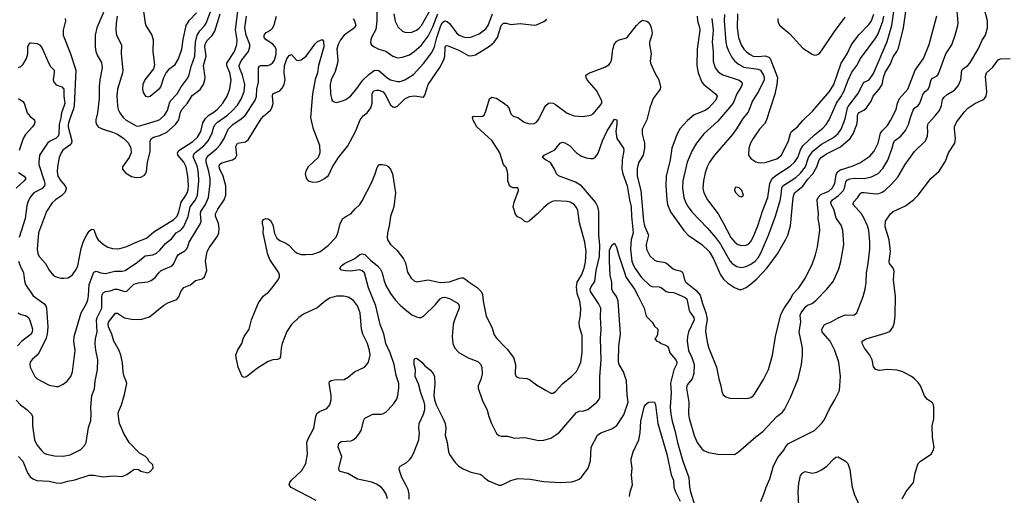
# Model space of a CAD drawing. Header units: inches. Extents: x 1839270 to 1929235, y 762242 to 910350.
# Tile 61 of 256: x 1875881 to 1884241, y 793940 to 797980. Entities that reach past the tile are written whole.
import ezdxf

# ---------------------------------------------------------------- set-up
doc = ezdxf.new("R2010")
doc.units = ezdxf.units.IN
doc.header["$MEASUREMENT"] = 0
doc.layers.add('B8779', color=7, linetype='Continuous')
doc.layers.add('B8789', color=7, linetype='Continuous')

msp = doc.modelspace()

# ---------------------------------------------------------------- linework, layer by layer
at = {"layer": 'B8779', "color": 5}
for points, elevation in [([(1876708.1, 798010), (1876700.5, 797950), (1876698.5, 797890), (1876703.6, 797850), (1876745.8, 797765.8), (1876742.2, 797690), (1876756.5, 797550), (1876754.6, 797530), (1876711.1, 797388.9), (1876706, 797330), (1876710.1, 797250), (1876717.3, 797217.3), (1876730, 797188.7), (1876758.5, 797150), (1876786, 797126.1), (1876870, 797079.2), (1876890, 797075.4), (1876930, 797085.9), (1877050, 797124), (1877070, 797133.5), (1877110, 797168.4), (1877135.4, 797210), (1877151.9, 797270), (1877162.3, 797290), (1877218.5, 797350), (1877250.7, 797410), (1877303.1, 797476.9), (1877316.4, 797503.6), (1877338.2, 797590), (1877368.9, 797670), (1877373.7, 797790), (1877388.3, 797850), (1877410, 797885.2), (1877450, 797927.2), (1877464.2, 797950), (1877570, 798228.2)], 840), ([(1876926.5, 798090), (1876946.3, 797950), (1876952.9, 797930), (1877004, 797850), (1877015.3, 797810), (1877012.1, 797710), (1877026.7, 797593.3), (1877018.3, 797561.7), (1876944.4, 797470), (1876927.4, 797430), (1876924.6, 797390), (1876930, 797361), (1876950, 797330.6), (1876970, 797325.5), (1876990, 797330.5), (1877070, 797398), (1877077.8, 797410), (1877105.1, 797490), (1877125.8, 797530), (1877155, 797565), (1877200.2, 797599.8), (1877230, 797648.5), (1877257.8, 797730), (1877267.6, 797812.4), (1877295.2, 797930), (1877322.9, 797977.1), (1877382.6, 798037.4)], 860), ([(1878913.3, 798093.3), (1878913.3, 797970), (1878904.5, 797895.5), (1878868.1, 797830), (1878860.9, 797810), (1878860.5, 797780.5), (1878866.9, 797766.9), (1878889.2, 797749.2), (1878930, 797730.3), (1878990, 797712.3), (1879050, 797669), (1879090, 797656.5), (1879130, 797661.6), (1879190, 797682.7), (1879230, 797709.3), (1879290, 797761.4), (1879350, 797840.2), (1879390, 797920.7), (1879430.3, 798030)], 760), ([(1879058.5, 798030), (1879068, 797968), (1879095.4, 797915.4), (1879130, 797881.7), (1879150, 797874), (1879190, 797871.3), (1879210, 797874.4), (1879249.6, 797890), (1879270, 797905), (1879292.2, 797930), (1879392.9, 798107.1)], 780), ([(1875850, 794747.4), (1875888.8, 794708.8), (1875942, 794670), (1875981.3, 794630), (1875988.9, 794610), (1875989.2, 794530), (1876007.9, 794410), (1876027, 794370), (1876070, 794318.4), (1876090, 794299.5), (1876109.1, 794289.1), (1876175.6, 794275.6), (1876250, 794271.5), (1876310, 794284.6), (1876399.5, 794330), (1876435.1, 794365), (1876445.1, 794390), (1876465.3, 794514.7), (1876484.7, 794575.3), (1876487.9, 794630), (1876484.5, 794690), (1876493, 794787), (1876515.8, 794844.2), (1876520.8, 794910), (1876542.6, 795010), (1876544.5, 795090), (1876526.4, 795173.6), (1876520.3, 795230), (1876524, 795270), (1876537.2, 795330), (1876534, 795430), (1876538.1, 795450), (1876578.3, 795530), (1876578.1, 795630), (1876582.5, 795650), (1876590, 795660.3), (1876609.2, 795670.8), (1876650, 795678.1), (1876690, 795691.5), (1876712, 795692), (1876770, 795671.6), (1876790, 795674), (1876850, 795734), (1876890, 795744.9), (1876970, 795754.7), (1876996.2, 795763.8), (1877030.6, 795789.4), (1877061.1, 795830), (1877082.4, 795850), (1877176.3, 795890), (1877190, 795908.2), (1877215.3, 795964.7), (1877230, 795984.4), (1877284.1, 796015.9), (1877297.8, 796030), (1877308.1, 796050), (1877318.9, 796090), (1877416.8, 796250), (1877422.9, 796270), (1877415.2, 796330), (1877420.2, 796350), (1877459, 796410), (1877483.9, 796470), (1877497.9, 796590), (1877497.9, 796630), (1877488, 796690), (1877462.8, 796770), (1877464.4, 796795.6), (1877470.5, 796810), (1877487.6, 796830), (1877554.1, 796885.9), (1877581.8, 796918.2), (1877616.5, 796970), (1877650, 797050.2), (1877690, 797090.1), (1877761.8, 797138.2), (1877793.9, 797166.1), (1877877.9, 797290), (1877892.4, 797327.6), (1877895.4, 797390), (1877909.9, 797450), (1877907.8, 797572.2), (1877916, 797584), (1877929.2, 797590.8), (1877989.1, 797590.9), (1878010, 797599.7), (1878030, 797617.2), (1878043.2, 797636.8), (1878058.9, 797690), (1878058.3, 797730), (1878050.3, 797750.3), (1878030, 797772), (1877973.5, 797810), (1877956.8, 797830), (1877955.4, 797850), (1877974.7, 797870), (1878009.9, 797890.1), (1878030.5, 797909.5), (1878042.9, 797937.1), (1878062.1, 798010)], 740), ([(1875870.2, 795930.2), (1875883.9, 795890), (1875914.5, 795830), (1875922.7, 795762.7), (1875931.3, 795730), (1875994.6, 795634.6), (1876086.9, 795570), (1876103.2, 795550), (1876109.4, 795529.5), (1876120.7, 795370), (1876114.2, 795310), (1876105.3, 795274.7), (1876047, 795153), (1876029.1, 795130.9), (1875985.9, 795094.1), (1875970.4, 795070), (1875967.2, 795050), (1875970.4, 795030), (1876010, 794950.6), (1876030, 794928.5), (1876130, 794874.9), (1876190, 794863), (1876210, 794864.9), (1876250, 794884.4), (1876282.9, 794910), (1876313.6, 794950), (1876329.8, 794990.2), (1876351.8, 795170), (1876341.4, 795250), (1876344.7, 795290), (1876402.7, 795490), (1876447.1, 795570), (1876458.9, 795601.1), (1876465.6, 795634.4), (1876471.4, 795730), (1876510, 795836), (1876530, 795844.7), (1876570, 795829.3), (1876610, 795825), (1876690, 795844.3), (1876750, 795843), (1876777.4, 795850), (1876880.3, 795919.7), (1876944.9, 795975.1), (1877010, 795983.7), (1877041.6, 795998.3), (1877070, 796023.2), (1877119.7, 796080.3), (1877170, 796118.5), (1877210, 796168.7), (1877250, 796193.1), (1877275.2, 796224.8), (1877311.7, 796308.3), (1877327.1, 796390), (1877374.8, 796450), (1877391.3, 796490), (1877403.1, 796610), (1877399.5, 796670), (1877390.3, 796730), (1877357.3, 796810), (1877355.2, 796830), (1877367.5, 796850), (1877445.4, 796910), (1877480.4, 796950), (1877511.5, 797010), (1877528.9, 797070), (1877539.6, 797090), (1877560.6, 797110), (1877644.1, 797170), (1877688.4, 797210), (1877730, 797255.4), (1877764.7, 797310), (1877785.4, 797370), (1877793, 797430), (1877772.7, 797510), (1877747.6, 797570), (1877743.8, 797590), (1877761.3, 797630), (1877822.9, 797710), (1877836.1, 797750), (1877834.1, 797770), (1877804.7, 797850), (1877791.7, 797910), (1877807.4, 798010)], 760), ([(1876265.7, 797990), (1876270.3, 797970), (1876248.8, 797890), (1876248.7, 797850), (1876310, 797699.3), (1876357.8, 797550), (1876343.4, 797250), (1876337.8, 797222.2), (1876302.7, 797130), (1876292.4, 797090), (1876293.2, 797070), (1876324.2, 796950), (1876319.8, 796930), (1876307.1, 796912.9), (1876248.4, 796871.6), (1876232.7, 796850), (1876216, 796810), (1876201.6, 796730), (1876198.6, 796690), (1876204.9, 796650), (1876229.2, 796610), (1876267.6, 796567.6), (1876274.4, 796550), (1876272.6, 796530), (1876260.9, 796510), (1876236.5, 796483.5), (1876184.9, 796450), (1876156.1, 796423.9), (1876109.5, 796350.5), (1876040.5, 796170), (1876029.3, 796030), (1876034.7, 795994.7), (1876046.7, 795970), (1876098.9, 795910), (1876130, 795853), (1876166.8, 795806.8), (1876190, 795794.9), (1876230, 795785.3), (1876256.6, 795783.4), (1876291.3, 795788.7), (1876330, 795813), (1876361.1, 795858.9), (1876373.3, 795890), (1876403.2, 796036.8), (1876421.3, 796098.7), (1876450, 796153.4), (1876470, 796183.1), (1876490, 796201.6), (1876510, 796199.1), (1876533.7, 796133.7), (1876546.7, 796110), (1876593, 796070), (1876629.2, 796049.2), (1876670, 796036.9), (1876710, 796032.8), (1876730, 796035.3), (1876790, 796052.4), (1876868.7, 796091.3), (1876956.9, 796123.1), (1877020.7, 796179.3), (1877190, 796281.6), (1877216.8, 796310), (1877233, 796347), (1877251.1, 796428.9), (1877290, 796482.8), (1877302.8, 796510), (1877310, 796534), (1877313.8, 796573.8), (1877309.4, 796650), (1877294.7, 796730), (1877274.1, 796770), (1877224.9, 796830), (1877220.9, 796850), (1877232.2, 796870), (1877350, 796945.2), (1877390, 796982.7), (1877419.1, 797030), (1877436.7, 797103.3), (1877458.5, 797141.5), (1877486.8, 797170), (1877530, 797195.1), (1877560.3, 797219.7), (1877604.5, 797270), (1877643.2, 797330), (1877665.9, 797394.1), (1877676.9, 797470), (1877665.2, 797530), (1877638.2, 797590), (1877639.1, 797610), (1877705.1, 797710), (1877725.8, 797770), (1877727.9, 797810), (1877713.1, 797893.1), (1877732.9, 798050)], 780), ([(1876595.9, 798050), (1876535.9, 797910), (1876522.7, 797850), (1876522.2, 797750), (1876527.4, 797710), (1876539.3, 797679.3), (1876575.2, 797615.2), (1876581, 797570), (1876562, 797470), (1876555.9, 797410), (1876554.8, 797310), (1876540.8, 797190), (1876526.1, 797130), (1876526, 797110), (1876532.9, 797090), (1876550, 797068.4), (1876588.2, 797050), (1876670, 797025.4), (1876710, 797007.8), (1876764.2, 796970), (1876804.5, 796930), (1876825.4, 796890), (1876826.9, 796850), (1876811, 796809), (1876754.9, 796730), (1876753, 796710), (1876778.6, 796678.6), (1876830, 796648.5), (1876870, 796640.4), (1876910, 796641.6), (1876940.5, 796659.5), (1876950, 796670.8), (1876956.9, 796690), (1876965.1, 796770), (1876990, 796858), (1876989.8, 796950), (1876998.8, 796970), (1877018.2, 796981.8), (1877070, 796996.2), (1877130, 797023.9), (1877204.2, 797090), (1877231.5, 797130), (1877246.8, 797193.2), (1877260.5, 797219.5), (1877306.4, 797270), (1877344.8, 797335.2), (1877412.2, 797387.8), (1877440.8, 797430), (1877453.6, 797470), (1877455.2, 797490), (1877442.4, 797590), (1877463, 797670), (1877453.1, 797750), (1877455.9, 797770), (1877470, 797799.3), (1877514, 797846), (1877536.6, 797883.4), (1877583.6, 798030)], 820), ([(1878711.6, 797990), (1878724.9, 797970), (1878734.9, 797930), (1878723.6, 797910), (1878636.6, 797850), (1878605.6, 797810), (1878583.9, 797770), (1878574.6, 797730), (1878583, 797637), (1878580.3, 797610), (1878559.3, 797540.7), (1878524.9, 797470), (1878515.8, 797430), (1878518.9, 797350), (1878527.2, 797310), (1878534.9, 797294.9), (1878550, 797281.6), (1878570, 797277.1), (1878630, 797292.9), (1878650, 797300.8), (1878690, 797331.5), (1878735.3, 797384.7), (1878794.1, 797465.9), (1878845.7, 797514.3), (1878890, 797547.2), (1878910, 797552.2), (1878930, 797547.1), (1878996.9, 797490), (1879028.9, 797470), (1879090, 797455.6), (1879110, 797456.2), (1879150, 797469.2), (1879225, 797515), (1879310, 797609.2), (1879379.4, 797700.6), (1879402.1, 797750), (1879422.3, 797830), (1879458, 797930), (1879470, 797956.8), (1879490, 797970.9), (1879510, 797963.5), (1879530, 797947), (1879589.3, 797869.3), (1879611.4, 797850), (1879650, 797833.4), (1879670, 797830.1), (1879710, 797833), (1879781.3, 797858.7), (1879838, 797902), (1879858.9, 797930), (1879896.6, 798030)], 740), ([(1875870, 794269.2), (1875907.3, 794230), (1875945.8, 794130), (1875970, 794098.3), (1875997.8, 794077.8), (1876026.2, 794066.2), (1876130, 794061.1), (1876190, 794045.8), (1876230, 794044.4), (1876290, 794061.3), (1876350, 794071.3), (1876470, 794110.2), (1876510.3, 794110.3), (1876590, 794096.3), (1876675.5, 794104.5), (1876750, 794100.7), (1876790, 794116), (1876850, 794158), (1876870, 794162), (1876890, 794158), (1876910, 794146), (1876968, 794132), (1876990, 794142), (1877014, 794170), (1877010, 794198), (1876978, 794230), (1876968, 794250), (1876948, 794270), (1876899, 794299), (1876809.5, 794389.5), (1876765.9, 794465.9), (1876728.2, 794550), (1876718.3, 794630), (1876721.1, 794650), (1876745.1, 794710), (1876770, 794796), (1876789.4, 794890), (1876786, 794910), (1876767.3, 794950), (1876758.4, 794990), (1876754.5, 795065.5), (1876740.5, 795130), (1876726.1, 795170), (1876680.6, 795250), (1876662.8, 795310), (1876635.3, 795370), (1876632.4, 795390), (1876636, 795410), (1876693.9, 795486.1), (1876710, 795487.6), (1876770, 795448.1), (1876830, 795435), (1876910, 795433.8), (1876984.1, 795455.9), (1877104.5, 795555.5), (1877143.2, 795576.8), (1877216.3, 795603.7), (1877233, 795627), (1877248.2, 795671.8), (1877274.9, 795705.1), (1877332.4, 795727.6), (1877374.1, 795765.9), (1877430, 795780.3), (1877450, 795795.5), (1877469.7, 795850), (1877457.6, 795930), (1877474, 796010), (1877490, 796043.1), (1877559.9, 796140.1), (1877572.5, 796170), (1877574.6, 796210), (1877569.8, 796250), (1877544.7, 796310), (1877543.2, 796330), (1877562.5, 796370), (1877616.8, 796450), (1877630.7, 796490), (1877629.8, 796570), (1877609.3, 796650), (1877581, 796710), (1877575.6, 796730), (1877578.4, 796750), (1877595.8, 796764.2), (1877687.6, 796790), (1877713.2, 796806.8), (1877723.2, 796830), (1877717, 796903), (1877729.8, 796930), (1877796.8, 796943.2), (1877821.2, 796958.8), (1877930, 797137.8), (1877950, 797161.5), (1878010, 797210.3), (1878022.2, 797230), (1878032.5, 797267.5), (1878026.8, 797330), (1878029.9, 797350.1), (1878090, 797376.5), (1878110, 797399.6), (1878125.7, 797430), (1878134.1, 797470), (1878127, 797530), (1878129.9, 797590.1), (1878150, 797648.7), (1878170, 797677.1), (1878190, 797684.9), (1878230, 797637.1), (1878250, 797632.2), (1878270, 797638.9), (1878314.5, 797670), (1878390, 797775.6), (1878410, 797794.9), (1878450, 797811), (1878459, 797799), (1878462, 797750), (1878418.8, 797590), (1878409.5, 797530), (1878388.5, 797471.5), (1878365.8, 797350), (1878350.2, 797150), (1878370, 797061.6), (1878425.5, 796914.5), (1878430.4, 796850), (1878414.9, 796810), (1878330, 796729.3), (1878310, 796694), (1878305.5, 796670), (1878313, 796633), (1878330.6, 796610.6), (1878370, 796600.5), (1878410, 796601.6), (1878430, 796608.2), (1878470, 796632.4), (1878502.2, 796657.8), (1878538, 796730), (1878587.8, 796810), (1878666.4, 796910), (1878731.6, 797030), (1878771.6, 797130), (1878797.8, 797162.2), (1878832.5, 797190), (1878862.7, 797230), (1878873.6, 797270), (1878873.6, 797350), (1878885.6, 797374.4), (1878910, 797382), (1878930, 797382.3), (1878966.9, 797366.9), (1878984.6, 797344.6), (1879030, 797255.8), (1879050, 797239.5), (1879058.3, 797238.3), (1879070, 797237), (1879090, 797244.9), (1879150, 797306.9), (1879190, 797327.1), (1879234.1, 797334.1), (1879310, 797322), (1879321.1, 797338.9), (1879347.8, 797430), (1879446.8, 797573.2), (1879481.4, 797638.6), (1879491.6, 797671.6), (1879493.7, 797746.3), (1879503.1, 797756.9), (1879510, 797760.2), (1879610, 797720.5), (1879690, 797675.2), (1879710, 797672.8), (1879750, 797682.7), (1879870, 797754.1), (1879910, 797788.7), (1879937.5, 797830), (1879969.1, 797930.9), (1879990, 797951.8), (1880000, 797951.3)], 720), ([(1875870, 797575.3), (1875890, 797582.8), (1875910, 797602.3), (1875939.9, 797650), (1875951.2, 797690), (1875949.2, 797750), (1875959.1, 797770), (1875970, 797782.6), (1875976.6, 797783.4), (1876030, 797777), (1876050, 797765.3), (1876070, 797742.6), (1876127.2, 797607.2), (1876142.1, 797582.1), (1876172.1, 797552.1), (1876174, 797530), (1876165, 797470), (1876169.5, 797449.5), (1876190, 797426.9), (1876238.7, 797410), (1876255, 797390), (1876255.4, 797330), (1876262.7, 797270), (1876259.3, 797250), (1876234.8, 797190), (1876230, 797145.1), (1876215.3, 797090), (1876213.8, 797006.2), (1876207.3, 796990), (1876190, 796973.3), (1876135.1, 796944.9), (1876115.9, 796930), (1876049.3, 796830), (1876042.7, 796770), (1876044.6, 796750), (1876088.8, 796610), (1876093.1, 796590), (1876091.3, 796570), (1876072.4, 796547.6), (1875999.7, 796510), (1875970, 796472.8), (1875949.5, 796430.5), (1875940.5, 796399.5), (1875926.9, 796290), (1875875.1, 796130)], 760), ([(1875870, 797310.7), (1875906.2, 797286.2), (1875918, 797270), (1875943.1, 797190), (1875970, 797157.6), (1876007.3, 797130), (1876010.4, 797110.4), (1876004.4, 797090), (1875990.3, 797070), (1875930, 797003.9), (1875910.9, 796970), (1875875.5, 796870)], 740), ([(1880000, 796737.3), (1879990, 796749.3), (1879958.7, 796850), (1879891.9, 796951.9), (1879763, 797070), (1879730, 797126.3), (1879726, 797150), (1879730, 797158), (1879739.1, 797160.9), (1879790, 797156.5), (1879810, 797160.3), (1879823.6, 797170), (1879838.3, 797201.7), (1879870, 797307.3), (1879890, 797323), (1879930, 797314.9), (1880000, 797264.1)], 680), ([(1878397.4, 793897.4), (1878186.4, 794006.4), (1878169.7, 794030), (1878174, 794050), (1878189.7, 794070), (1878275.4, 794150), (1878310.9, 794209.1), (1878325.3, 794290), (1878319.3, 794390), (1878326.4, 794413.6), (1878379.2, 794510), (1878395.1, 794610), (1878405, 794635), (1878426.8, 794653.2), (1878490, 794678), (1878515.1, 794710), (1878524.6, 794750), (1878526.6, 794790), (1878509.6, 794890), (1878512, 794908), (1878524.6, 794915.4), (1878550, 794920.3), (1878634.8, 794925.2), (1878670, 794944.9), (1878723.7, 794990), (1878809.3, 795030), (1878829.7, 795050.3), (1878841.6, 795070), (1878856.9, 795130), (1878852, 795170), (1878832.9, 795230), (1878795.6, 795310), (1878782.4, 795350), (1878771.6, 795490), (1878749.8, 795549.8), (1878715.7, 795595.7), (1878670, 795623.5), (1878630, 795632.4), (1878570, 795631.1), (1878510, 795613.5), (1878475.3, 795590), (1878407.8, 795532.2), (1878290, 795477.9), (1878250, 795449.8), (1878188.4, 795390), (1878150, 795331.3), (1878109.2, 795230), (1878099.6, 795190), (1878096.7, 795123.3), (1878090, 795102), (1878070, 795093.2), (1878030, 795089.6), (1877990, 795075.6), (1877899.9, 795020.1), (1877810, 794949.4), (1877790, 794941.2), (1877769.6, 794949.6), (1877737.2, 795030), (1877719, 795110), (1877717.2, 795130), (1877729.4, 795170), (1877766.6, 795230), (1877777, 795270), (1877787, 795290), (1877829.5, 795350), (1877850, 795431.3), (1877907, 795570), (1877947.6, 795632.4), (1877993.4, 795666.6), (1878021.4, 795698.6), (1878075.1, 795770), (1878085.4, 795794.6), (1878087.3, 795810), (1878081.6, 795830), (1878003.4, 795943.4), (1877986.5, 795986.5), (1877948.9, 796170), (1877949.8, 796210), (1877941.3, 796250), (1877942.4, 796270), (1877950, 796284), (1877970, 796290.8), (1877990, 796287.7), (1878010, 796274.9), (1878030, 796236.3), (1878044.3, 796164.3), (1878064.9, 796124.9), (1878090, 796103.2), (1878141.2, 796081.2), (1878165.6, 796065.6), (1878210, 796016.5), (1878230, 796001.1), (1878270, 795986.8), (1878310, 795984.8), (1878370.6, 795989.4), (1878430, 796008.1), (1878498.8, 796061.2), (1878567, 796133), (1878584.9, 796175.1), (1878601.4, 796250), (1878624.7, 796290), (1878650, 796309.4), (1878692.4, 796330), (1878730, 796374.3), (1878770, 796411.5), (1878790, 796440.2), (1878870, 796598.7), (1878899.1, 796670), (1878915.1, 796724.9), (1878929.3, 796750), (1878962, 796750), (1878990, 796744.4), (1879010, 796734.4), (1879030, 796710.5), (1879047.1, 796670), (1879072.4, 796510), (1879057.6, 796390), (1879030, 796309), (1879018.9, 796230), (1879003.1, 796170), (1879000.3, 796130), (1879003.7, 796110), (1879028.4, 796070), (1879082.2, 796022.2), (1879140.9, 795950), (1879155.9, 795915.9), (1879175, 795835), (1879204.2, 795784.2), (1879230, 795761.3), (1879250, 795753.7), (1879350, 795769.2), (1879450, 795746.4), (1879530, 795752.9), (1879610, 795782.4), (1879630, 795787.6), (1879646.3, 795786.3), (1879670, 795774), (1879697.1, 795750), (1879765.4, 795705.4), (1879795.4, 795675.4), (1879811.3, 795650), (1879816.1, 795590), (1879842.3, 795462.3), (1879888.5, 795368.5), (1879910, 795303.8), (1879930, 795274), (1880000, 795202.7)], 680), ([(1875870, 796683.1), (1875919.3, 796650), (1875933.7, 796630), (1875917.7, 796610), (1875850.2, 796550)], 740), ([(1879004, 793910), (1878991.5, 793950), (1878970, 793986.6), (1878949.8, 794009.8), (1878910, 794035.1), (1878872.1, 794052.1), (1878750, 794076.3), (1878665.7, 794125.7), (1878603, 794143), (1878593.2, 794150), (1878591.6, 794170), (1878616.3, 794270), (1878584.2, 794350), (1878590, 794378.8), (1878610, 794397.1), (1878696, 794404), (1878712.7, 794410), (1878737, 794430), (1878761.4, 794458.6), (1878779.6, 794490), (1878801.6, 794578.4), (1878810, 794594.8), (1878878, 794630), (1878950, 794630.4), (1878970, 794634.9), (1878990, 794646), (1879010, 794665.5), (1879059, 794721), (1879082.8, 794757.2), (1879092.1, 794787.9), (1879100.3, 794850), (1879099.8, 794890), (1879078.3, 794958.3), (1879060.2, 795050), (1879026.4, 795150), (1878988.5, 795230), (1878972.3, 795312.3), (1878942.1, 795390), (1878904.5, 795550), (1878842.5, 795702.5), (1878808.6, 795828.6), (1878790, 795847), (1878770, 795855.3), (1878690, 795843.9), (1878646.2, 795846.2), (1878612.1, 795852.1), (1878598, 795870), (1878609.6, 795890), (1878638, 795910), (1878727.7, 795952.3), (1878770, 795984.9), (1878790, 795992.2), (1878810, 795985.7), (1878858.4, 795938.4), (1878919.7, 795890), (1878942.8, 795862.8), (1878959.4, 795830), (1878972.5, 795770), (1878990, 795723.6), (1879030, 795654.7), (1879070, 795600.7), (1879110, 795554.9), (1879150, 795520.2), (1879210, 795474.3), (1879250, 795455.3), (1879270, 795450.3), (1879290, 795451.6), (1879310, 795463.1), (1879410, 795561.1), (1879450, 795607.9), (1879470, 795619), (1879490, 795621.9), (1879530, 795613.2), (1879603.8, 795570), (1879612.9, 795550), (1879613.6, 795530), (1879573.2, 795430), (1879562.2, 795390), (1879554, 795290), (1879558.3, 795230), (1879575.3, 795190), (1879610, 795152.2), (1879690, 795108.9), (1879770, 795076.5), (1879797.4, 795050), (1879805.9, 795025.9), (1879807.9, 794972.1), (1879795.2, 794924.7), (1879773, 794870), (1879773.4, 794850), (1879806.8, 794750), (1879850, 794664.7), (1879864.2, 794610), (1879887.6, 794550), (1879930, 794465.5), (1879950, 794448.4), (1879970, 794443.1), (1880000, 794442.3)], 660), ([(1875863.7, 795490), (1875890, 795475.6), (1875930, 795467.5), (1875954.1, 795454.1), (1875967.6, 795427.6), (1875988.5, 795350), (1875987.4, 795330), (1875977.2, 795310), (1875900.2, 795250), (1875863.2, 795210)], 740), ([(1879186.5, 793906.5), (1879186.5, 793950), (1879178.4, 793990), (1879160.9, 794030), (1879126.1, 794090), (1879104.7, 794150), (1879103.1, 794170), (1879111.6, 794188.4), (1879162.6, 794217.4), (1879190, 794240.8), (1879210, 794267.6), (1879231.2, 794310), (1879269.8, 794410), (1879275.4, 794470), (1879269.6, 794510), (1879272.8, 794550), (1879309.8, 794630.2), (1879321.5, 794670), (1879321.3, 794710), (1879315.8, 794730), (1879286, 794810), (1879265.9, 794885.9), (1879237.6, 794950), (1879240.9, 795010), (1879229.5, 795050.5), (1879230, 795094), (1879238, 795102), (1879250, 795104.7), (1879270, 795091), (1879296, 795070), (1879321.3, 795041.3), (1879370, 795002), (1879395.5, 794970), (1879401.6, 794950), (1879405.9, 794885.8), (1879398.6, 794790), (1879402.2, 794750), (1879417, 794710), (1879477.8, 794590), (1879493.5, 794550), (1879498, 794510), (1879492.2, 794450), (1879509.2, 794390), (1879520.7, 794310), (1879530, 794286.4), (1879578.4, 794218.4), (1879610, 794188.7), (1879645.7, 794165.7), (1879710, 794136), (1879790, 794119.3), (1879808.9, 794108.9), (1879826, 794090), (1879862.7, 794062.7), (1879950, 794026), (1879970, 794025.5), (1880000, 794040.6)], 640)]:
    msp.add_lwpolyline(points, dxfattribs=dict(at, elevation=elevation))
at = {"layer": 'B8789', "color": 5}
for points, elevation in [([(1881758.4, 797990), (1881769.6, 797890), (1881761, 797790), (1881769.4, 797710), (1881768.1, 797628.1), (1881785.8, 797570), (1881813.7, 797533.7), (1881851.1, 797511.1), (1881990, 797465.8), (1882012.9, 797450), (1882015.5, 797430), (1882008.1, 797410), (1881969.3, 797350), (1881937.5, 797270), (1881810, 797118), (1881690, 797009.7), (1881628.3, 796931.7), (1881590.8, 796869.2), (1881547.2, 796770), (1881510.2, 796610.2), (1881507.7, 796550), (1881520.2, 796470), (1881533.4, 796430), (1881555.4, 796390), (1881586.6, 796346.6), (1881721.2, 796210), (1881790.1, 796130.1), (1881830, 796072.1), (1881910, 795932.3), (1881930.2, 795910), (1881970, 795882.9), (1882010, 795874.7), (1882050, 795883.2), (1882090, 795903.2), (1882126, 795930), (1882150, 795956.2), (1882171.2, 795990), (1882240.2, 796150), (1882298.5, 796310), (1882336.7, 796443.3), (1882346.8, 796493.2), (1882350.9, 796549.1), (1882359.5, 796570), (1882470, 796640.1), (1882510, 796675.9), (1882554, 796730), (1882578.8, 796810), (1882615.5, 796864.5), (1882690, 796922.2), (1882790, 796979.8), (1882830, 797013.8), (1882855.7, 797050), (1882890, 797137), (1882909.5, 797230), (1882916.2, 797243.8), (1882996.8, 797350), (1883041.6, 797438.4), (1883051, 797449), (1883094.5, 797470), (1883130, 797522.8), (1883245.3, 797794.7), (1883285, 797930), (1883322.9, 798190)], 740), ([(1880000, 794442.3), (1880021.7, 794441.7), (1880086.2, 794426.2), (1880170, 794430.4), (1880290, 794404.4), (1880330, 794408.4), (1880390, 794426.4), (1880441.8, 794458.2), (1880463.3, 794476.7), (1880610, 794644.9), (1880630, 794656), (1880670, 794658), (1880703.7, 794670), (1880780.5, 794730), (1880798.3, 794750), (1880807.1, 794770), (1880806.8, 794946.8), (1880818.4, 795090), (1880811.6, 795268.4), (1880819.3, 795350), (1880813.2, 795453.2), (1880814.6, 795530), (1880796.8, 795570), (1880728.2, 795670), (1880724.6, 795690), (1880732.8, 795710), (1880765.1, 795754.9), (1880775.8, 795850), (1880803.6, 795970), (1880806.3, 796066.3), (1880798, 796150), (1880798.9, 796350), (1880790.6, 796390), (1880770.6, 796430), (1880652.2, 796570), (1880599.8, 796599.8), (1880455.2, 796655.2), (1880439.5, 796670), (1880422, 796710), (1880387.6, 796767.6), (1880344, 796790), (1880319, 796810), (1880332.7, 796830), (1880424.7, 796875.3), (1880470, 796930.6), (1880490, 796938.4), (1880510, 796933.7), (1880550, 796910.3), (1880609, 796850), (1880650, 796821.5), (1880690, 796806.2), (1880730, 796799.7), (1880750, 796801.8), (1880767.3, 796810), (1880793.3, 796846.7), (1880829.8, 796950), (1880866, 797030), (1880930, 797136.3), (1880950.4, 797130), (1880951.7, 797091.7), (1880942.2, 797030), (1880952.3, 796972.3), (1881007.8, 796887.8), (1881010.2, 796870), (1880996.1, 796790), (1880994, 796710), (1881003, 796670), (1881039.3, 796570), (1881057.3, 796450), (1881073, 796390), (1881074.2, 796310), (1881090.1, 796170), (1881073.9, 796110), (1881067.8, 796030), (1881079.8, 795930), (1881090, 795897.4), (1881106.6, 795866.7), (1881160.7, 795790), (1881230, 795723.2), (1881250, 795714.6), (1881310, 795711.6), (1881330, 795701.7), (1881370, 795670.3), (1881390, 795664.4), (1881430, 795663.2), (1881450, 795656.5), (1881530, 795621.7), (1881546, 795610), (1881565.9, 795510), (1881575.3, 795490), (1881605.5, 795450), (1881607.5, 795430), (1881560.1, 795330), (1881550.1, 795290), (1881546.9, 795250), (1881558.5, 795170), (1881587.7, 795110), (1881607.2, 795050), (1881605.5, 794974.5), (1881591.2, 794930), (1881550, 794881.3), (1881544.8, 794870), (1881544, 794850), (1881561.8, 794730), (1881559.7, 794630), (1881564.8, 794595.2), (1881608.4, 794448.4), (1881632.9, 794390), (1881673.9, 794333.9), (1881690, 794321.1), (1881730, 794302.6), (1881810, 794288.7), (1881950, 794288), (1881985.2, 794310), (1882130, 794437.1), (1882190, 794482.4), (1882310, 794608.9), (1882355.8, 794644.2), (1882375.8, 794670), (1882425.1, 794770), (1882489.7, 794930), (1882518.3, 795050), (1882528.4, 795130), (1882528.6, 795190), (1882499.8, 795330), (1882514, 795410), (1882508.1, 795470), (1882517, 795490), (1882555.5, 795544.5), (1882570, 795556.5), (1882610, 795570.3), (1882642.8, 795597.2), (1882735.1, 795690), (1882785.3, 795754.7), (1882800.6, 795779.4), (1882836.8, 795863.2), (1882853.7, 795926.3), (1882878.7, 796070), (1882869.8, 796190), (1882855.8, 796235.8), (1882812.8, 796292.8), (1882793.6, 796370), (1882770.7, 796410), (1882767.6, 796430), (1882782.3, 796450), (1882834.6, 796485.4), (1882872.9, 796527.1), (1882884.6, 796550), (1882896.2, 796603.8), (1882910, 796619.8), (1882931.3, 796628.7), (1882970, 796634.7), (1883050, 796632.4), (1883114.8, 796645.2), (1883170, 796674), (1883210, 796716), (1883251.8, 796788.2), (1883289.1, 796890), (1883298.9, 796930), (1883309.8, 796950), (1883362.3, 796990), (1883401.5, 797038.5), (1883428.1, 797090), (1883444.7, 797150), (1883468.3, 797211.7), (1883482.7, 797230), (1883510, 797250.2), (1883524, 797270), (1883551.5, 797350), (1883568.8, 797371.2), (1883595.1, 797390), (1883605.9, 797414.1), (1883619.8, 797470), (1883630, 797482), (1883670, 797503.6), (1883681.1, 797518.9), (1883745.7, 797690), (1883794.6, 797765.4), (1883825.1, 797850), (1883847.1, 797930), (1883848.5, 797951.5), (1883839.3, 798090)], 660), ([(1882173.6, 793886.4), (1882200.5, 793950), (1882218, 794010), (1882250, 794081), (1882281.5, 794190), (1882319, 794261), (1882370, 794323.7), (1882390, 794358.7), (1882410, 794379.6), (1882430, 794391.7), (1882628.7, 794491.3), (1882689.5, 794550), (1882715.2, 794584.8), (1882754.7, 794670), (1882801.6, 794750), (1882840.9, 794830), (1882851.5, 794950), (1882836.3, 795070), (1882802.6, 795170), (1882763.5, 795250), (1882699.6, 795319.6), (1882693.5, 795330), (1882693.1, 795350), (1882713.6, 795390), (1882770, 795412.4), (1882830, 795448), (1882890, 795472.6), (1882950, 795470.4), (1882966.3, 795473.7), (1882989.4, 795490), (1883043, 795630), (1883058.9, 795690), (1883067.9, 795747.9), (1883070.9, 795830), (1883085.6, 795910), (1883098.5, 796030), (1883099.4, 796090), (1883091.4, 796190), (1883079.8, 796230), (1883051.7, 796290), (1883028.1, 796330), (1882957.7, 796410), (1882959.7, 796430), (1882994.4, 796465.6), (1883018, 796502), (1883028.8, 796511.2), (1883050, 796513.4), (1883150, 796499.5), (1883176.6, 796503.3), (1883205.2, 796514.8), (1883229.3, 796530.7), (1883280.8, 796579.2), (1883338.1, 796641.9), (1883399.3, 796750), (1883478.3, 796861.7), (1883571.1, 796950), (1883589.8, 796990.2), (1883592.9, 797030), (1883588.2, 797070), (1883590.8, 797090), (1883597.6, 797102.4), (1883655.3, 797164.7), (1883689.8, 797210), (1883707.8, 797250), (1883717.4, 797302.5), (1883730, 797322.8), (1883754.8, 797345.2), (1883818.4, 797381.6), (1883850, 797419.5), (1883871.3, 797468.7), (1883880.4, 797550), (1883894.1, 797565.9), (1883931, 797590), (1883949.1, 797610.9), (1884019.8, 797730), (1884053.8, 797806.2), (1884081.1, 797850), (1884099.7, 797910), (1884098.3, 797970), (1884066.2, 798090)], 640), ([(1880000, 797264.1), (1880014, 797254), (1880033.8, 797230), (1880050, 797181.6), (1880070, 797159.5), (1880110, 797148.9), (1880165.5, 797110), (1880210, 797096.5), (1880250, 797098.7), (1880270, 797110.4), (1880290, 797134.4), (1880330, 797223.7), (1880348.2, 797251.8), (1880370, 797270.2), (1880390, 797273.6), (1880410, 797270.2), (1880430, 797260.3), (1880530, 797186.5), (1880590, 797162.8), (1880661.5, 797158.6), (1880730, 797168.2), (1880750, 797179.1), (1880810, 797250.7), (1880822.9, 797270), (1880824.2, 797290), (1880778.2, 797378.2), (1880700.3, 797470), (1880689.8, 797490), (1880688, 797510), (1880713.4, 797526.6), (1880850, 797576.9), (1880882.5, 797597.5), (1880894.7, 797610), (1880905.3, 797634.7), (1880916.3, 797730), (1880930, 797774.8), (1880950, 797796.3), (1880970, 797807.7), (1881034.9, 797825.1), (1881117, 797930), (1881150, 797962.8), (1881170, 797976), (1881206.4, 797966.4), (1881218, 797958), (1881235.5, 797935.5), (1881244, 797910), (1881250.4, 797870.4), (1881248, 797850), (1881227.7, 797790), (1881227.7, 797770), (1881243, 797690), (1881235.5, 797630), (1881237.1, 797610), (1881273.4, 797530), (1881308.5, 797470), (1881323.1, 797410), (1881318.7, 797390), (1881260.7, 797310), (1881231.1, 797230), (1881206.2, 797130), (1881165.2, 797050), (1881165.7, 797010), (1881186.9, 796930), (1881186.7, 796890), (1881173.4, 796830), (1881134.8, 796765.2), (1881124, 796716), (1881122.6, 796650), (1881154, 796530), (1881178, 796270), (1881187.1, 796230), (1881219.6, 796150), (1881200.5, 796070), (1881201.6, 796030), (1881230, 795975.6), (1881270, 795937.6), (1881290, 795928.4), (1881350, 795921.8), (1881371.7, 795911.7), (1881430, 795863.2), (1881450, 795854), (1881490, 795847.3), (1881500.5, 795840.5), (1881510.1, 795830.1), (1881525.6, 795770), (1881538, 795750), (1881621.9, 795681.9), (1881658.8, 795638.8), (1881677.6, 795570), (1881707.5, 795490), (1881716.1, 795450), (1881717.7, 795430), (1881705.9, 795370), (1881704.2, 795330), (1881720.6, 795230), (1881731.1, 795190), (1881796.5, 795030), (1881816.5, 794930), (1881834.9, 794870), (1881841.7, 794821.7), (1881854.2, 794794.2), (1881876.7, 794776.7), (1881910, 794764.4), (1882036.9, 794763.1), (1882070, 794766), (1882087.7, 794772.3), (1882110, 794784), (1882121, 794799), (1882197, 794923), (1882238.3, 795010), (1882272.4, 795130), (1882298.5, 795290), (1882344.4, 795475.6), (1882370, 795525.3), (1882428.5, 795611.5), (1882445.3, 795650), (1882497.7, 795702.3), (1882553.4, 795786.6), (1882611.9, 795908.1), (1882638, 795982), (1882653.6, 796050), (1882674.4, 796190), (1882673, 796230), (1882661.1, 796290), (1882663.2, 796330), (1882654.3, 796410), (1882653.2, 796450), (1882659.6, 796470), (1882683.6, 796496.4), (1882750, 796523.1), (1882778.8, 796550), (1882803.4, 796590), (1882814.6, 796665.4), (1882828.7, 796691.2), (1882850, 796703.6), (1882950, 796736.8), (1883014.4, 796765.6), (1883098.4, 796821.6), (1883136, 796864), (1883170.5, 796930), (1883190, 797015.3), (1883204.1, 797035.9), (1883250, 797081.2), (1883275.8, 797124.2), (1883323.8, 797216.2), (1883334, 797270), (1883351.3, 797310), (1883422.2, 797390), (1883485.2, 797550), (1883554.2, 797650), (1883603.4, 797770), (1883667.2, 798012.8)], 680), ([(1881633.9, 798010), (1881635.1, 797970), (1881653.5, 797913.5), (1881655.8, 797890), (1881632, 797730), (1881629.4, 797590), (1881640.9, 797530), (1881673.9, 797450), (1881690.2, 797430), (1881787.6, 797350), (1881802.3, 797330), (1881798.6, 797310), (1881786.6, 797290), (1881730, 797229.8), (1881700.3, 797210), (1881608.5, 797171.5), (1881550, 797123.9), (1881490, 797056), (1881464.1, 797010), (1881417.8, 796890), (1881404.6, 796790), (1881369.4, 796650), (1881367.5, 796572.5), (1881374.4, 796450), (1881381.6, 796410), (1881407, 796347), (1881521.2, 796190), (1881558, 796150), (1881672.4, 796070), (1881735.2, 796010), (1881772.2, 795950), (1881832.1, 795812.1), (1881856.5, 795776.5), (1881890, 795744.7), (1881950, 795706.2), (1881990, 795689.1), (1882010, 795687.8), (1882050, 795705.8), (1882098.7, 795741.3), (1882140.4, 795779.6), (1882226.4, 795873.6), (1882314.6, 795990), (1882383.2, 796110), (1882402, 796150), (1882425.6, 796230), (1882449.2, 796470), (1882460.5, 796510), (1882530, 796567), (1882573.9, 796626.1), (1882615.2, 796670), (1882648.9, 796730), (1882669.4, 796790), (1882686.1, 796810), (1882730, 796841), (1882850, 796901.2), (1882932.5, 796970), (1882956.7, 797010), (1882988.1, 797090), (1882994.1, 797125.9), (1882994.5, 797170), (1882999, 797181), (1883007.6, 797192.4), (1883048.6, 797211.4), (1883070.7, 797230), (1883110, 797287.4), (1883128.5, 797331.5), (1883179.6, 797390), (1883205.3, 797430), (1883215.3, 797490), (1883230, 797531.3), (1883274.8, 797605.2), (1883296.5, 797663.5), (1883329.9, 797710), (1883342.5, 797737.5), (1883385.9, 797910), (1883404.5, 798050)], 720), ([(1881865.2, 798025.2), (1881863.3, 797970), (1881877.3, 797790), (1881885.5, 797750), (1881900.7, 797710), (1881923.7, 797663.7), (1881949.6, 797629.6), (1881982.9, 797602.9), (1882030, 797578.1), (1882150, 797561.2), (1882170, 797552), (1882196.6, 797510), (1882202.8, 797490), (1882200.8, 797470), (1882152.8, 797370), (1882104.4, 797290), (1882065.9, 797194.1), (1882020.5, 797139.5), (1881967.3, 797052.7), (1881930, 797002), (1881780.2, 796830), (1881738, 796770), (1881718.6, 796730), (1881701.7, 796678.3), (1881686.2, 796610), (1881681.6, 796550), (1881689.2, 796510), (1881720.2, 796450), (1881810.7, 796330.7), (1881855.3, 796255.3), (1881920.2, 796130), (1881951.7, 796091.7), (1881979.5, 796070), (1882010, 796061.5), (1882050, 796064.7), (1882070, 796073.6), (1882090, 796095.6), (1882110, 796133.7), (1882148.7, 796230), (1882186.7, 796353.3), (1882232.8, 796470), (1882249.9, 796590), (1882269.1, 796630), (1882302.1, 796657.9), (1882422.9, 796737.1), (1882460.6, 796770), (1882487.6, 796810), (1882510, 796874.3), (1882531.2, 796910), (1882630, 797002.5), (1882700.5, 797059.5), (1882727.9, 797090), (1882754, 797130), (1882814.9, 797270), (1882854.3, 797325.7), (1882878.3, 797370), (1882914.1, 797465.9), (1882945.9, 797534.1), (1882989.3, 797590.7), (1883021.1, 797650), (1883150, 797825.4), (1883170, 797858.6), (1883210, 797966.3), (1883217.4, 798010)], 760), ([(1881974.7, 798030), (1881972.4, 797910), (1881983.6, 797830), (1882007.2, 797767.2), (1882030.1, 797730.1), (1882049.2, 797710), (1882083.8, 797683.8), (1882110, 797670.7), (1882150, 797666.5), (1882210, 797673.5), (1882240.9, 797660.9), (1882252, 797650), (1882313.9, 797490), (1882310.1, 797430), (1882293.1, 797346.8), (1882220.2, 797119.8), (1882204.7, 797095.3), (1882163.2, 797050), (1882109.2, 796970), (1882086.9, 796930), (1882072.7, 796890), (1882070.4, 796830), (1882090, 796800.4), (1882130, 796772), (1882150, 796766), (1882170, 796763.1), (1882210, 796767.8), (1882310, 796798.6), (1882348.5, 796830), (1882409.8, 796950), (1882426, 797014), (1882434.5, 797030), (1882485.1, 797070), (1882530, 797123.6), (1882615.1, 797204.9), (1882756.3, 797370), (1882792.5, 797430), (1882855.6, 797610), (1882907.7, 797690), (1882944.9, 797770), (1883010, 797853.1), (1883090, 797938.2), (1883110, 797965.5), (1883132.7, 798027.3)], 780), ([(1882317, 797990), (1882317.6, 797970), (1882323.1, 797950), (1882336.4, 797930), (1882420.8, 797860.8), (1882530, 797739.6), (1882610, 797687.6), (1882630, 797679.6), (1882650, 797680.3), (1882670, 797690.3), (1882690, 797714.3), (1882799.4, 797880.6), (1882890, 798001.8)], 820), ([(1880000, 797951.3), (1880010, 797950.9), (1880050, 797938), (1880130, 797948.5), (1880250, 797932.4), (1880270, 797937.1), (1880330, 797964.9), (1880356.3, 797983.7)], 720), ([(1883375.1, 793910), (1883408.6, 793971.4), (1883470.9, 794049.1), (1883485.4, 794130), (1883509.8, 794210.2), (1883528.8, 794231.2), (1883619, 794290), (1883638, 794322), (1883646.6, 794350), (1883631.3, 794431.3), (1883629.7, 794530), (1883643.6, 794590), (1883643, 794690), (1883639.7, 794710), (1883630, 794726.6), (1883590, 794754), (1883563.8, 794783.8), (1883529.8, 794869.8), (1883510, 794898.4), (1883479.6, 794930), (1883451.8, 794950), (1883380.9, 794990), (1883330, 795003.8), (1883250, 795007.8), (1883181.3, 795001.3), (1883149.6, 795010), (1883130.9, 795030.9), (1883117.7, 795090), (1883100.5, 795130), (1883052.8, 795190), (1883033.6, 795230), (1883035.1, 795250), (1883069.2, 795270), (1883230, 795316.9), (1883267.7, 795332.3), (1883296.9, 795370), (1883308.3, 795410), (1883315.8, 795470), (1883316.4, 795630), (1883301.4, 795770), (1883305, 795845), (1883296.8, 795870), (1883267.6, 795910), (1883262.8, 795930), (1883275.9, 796010), (1883264.1, 796110), (1883230, 796222), (1883231.3, 796268.7), (1883275.1, 796330), (1883297, 796350), (1883401.8, 796398.2), (1883470.8, 796449.2), (1883510, 796490.5), (1883617.6, 796630), (1883687.1, 796692.9), (1883740.7, 796779.3), (1883767.1, 796850), (1883822.3, 796930), (1883827.6, 796970), (1883817.7, 797050), (1883819.1, 797070), (1883835.4, 797110), (1883901.8, 797198.2), (1883932.1, 797227.9), (1883990, 797267), (1884059.7, 797300.3), (1884073.2, 797310), (1884087, 797330), (1884093.1, 797366.9), (1884081.5, 797498.5), (1884089.7, 797530), (1884142.6, 797577.4), (1884190, 797639.5), (1884210, 797648.8), (1884290, 797650.4)], 620), ([(1880000, 795202.7), (1880021.2, 795181.2), (1880072.6, 795110), (1880090.3, 795050), (1880088.3, 794968.3), (1880096, 794950), (1880118.5, 794938.5), (1880190, 794932.2), (1880210, 794924.9), (1880270, 794878.4), (1880350.8, 794830), (1880390, 794808.4), (1880410, 794808.2), (1880430, 794820.5), (1880491.6, 794890), (1880569.1, 794950.9), (1880607.2, 794992.8), (1880629, 795031), (1880644.1, 795070), (1880656.2, 795150), (1880657.8, 795297.8), (1880635.4, 795370), (1880629.9, 795410), (1880643.4, 795470), (1880645.3, 795530), (1880636.2, 795590), (1880613, 795653), (1880608.7, 795710), (1880613.9, 795750), (1880650.5, 795810), (1880672.5, 795870), (1880683.8, 795923.8), (1880689.8, 796010), (1880678.2, 796090), (1880633.9, 796253.9), (1880619.3, 796359.3), (1880610, 796384.5), (1880590, 796409.6), (1880556, 796430), (1880530, 796436.8), (1880430, 796441.1), (1880403.4, 796436.6), (1880370, 796418.3), (1880330, 796385.1), (1880278, 796330), (1880210, 796271.8), (1880190, 796261.6), (1880170, 796267), (1880141.2, 796290), (1880106.9, 796306.9), (1880090, 796329.2), (1880071.3, 796390), (1880078.4, 796430), (1880115.1, 796530), (1880113.2, 796550), (1880110, 796553.2), (1880070, 796552), (1880050, 796560.7), (1880040.7, 796570), (1880026.9, 796610), (1880026.3, 796670), (1880020.1, 796700.1), (1880010, 796725.2), (1880000, 796737.3)], 680), ([(1880000, 794040.6), (1880050, 794065.8), (1880110, 794081.5), (1880216.2, 794076.2), (1880330, 794057.8), (1880471.1, 794048.9), (1880570, 794055.8), (1880598.3, 794061.7), (1880630, 794077.1), (1880650, 794093.4), (1880707.6, 794170), (1880728.1, 794231.9), (1880731.9, 794350), (1880788.3, 794450), (1880816, 794470), (1880910, 794505.7), (1880950, 794534.4), (1881010, 794623), (1881047.1, 794730), (1881039.1, 794790), (1881033, 794913), (1881008, 794990), (1880971.4, 795050), (1880964.6, 795075.4), (1880968.9, 795210), (1880982.5, 795310), (1880961.8, 795590), (1880947.2, 795630), (1880918.2, 795670), (1880909.9, 795689.9), (1880909.9, 795750), (1880893.8, 795810), (1880887.5, 795930), (1880890, 796021), (1880910, 796066), (1880930, 796082.8), (1880948.8, 796048.8), (1880964.2, 795984.2), (1881029.6, 795789.6), (1881100.5, 795690), (1881133, 795633), (1881184.3, 795530), (1881201.2, 795461.2), (1881250.6, 795410), (1881270, 795378), (1881298, 795350), (1881296.9, 795303.1), (1881283.6, 795276.4), (1881274, 795270), (1881292, 795250), (1881310, 795244.9), (1881327.3, 795230), (1881359.5, 795219.5), (1881382.8, 795202.8), (1881390.3, 795190.3), (1881400.2, 795150), (1881451, 795090), (1881459.7, 795070), (1881458, 795050), (1881435.3, 795004.7), (1881406.1, 794893.9), (1881412, 794810), (1881404, 794690), (1881409.6, 794629.6), (1881420.1, 794570), (1881443.9, 794490), (1881464.8, 794390), (1881510.1, 794230.1), (1881563.2, 794090), (1881567.3, 794010), (1881575.3, 793970), (1881614, 793850)], 640), ([(1881059.5, 793930), (1881065.1, 793970), (1881084.5, 794030), (1881075.1, 794110), (1881080.9, 794170), (1881072, 794230), (1881074, 794250), (1881089.6, 794310), (1881137.4, 794410), (1881148.5, 794470), (1881154.2, 794570), (1881182.4, 794690), (1881190, 794706.8), (1881210, 794722), (1881224, 794730), (1881250, 794733.5), (1881270.3, 794730), (1881278.9, 794710), (1881299.2, 794550), (1881377, 794290), (1881413.6, 794113.6), (1881432.1, 794070), (1881434.6, 794010), (1881449, 793970), (1881489.6, 793890)], 620), ([(1882500.7, 793730), (1882490.7, 793970), (1882496.4, 794043.6), (1882512, 794108), (1882530, 794132.4), (1882550, 794141.6), (1882610, 794128.2), (1882650, 794136.4), (1882690, 794155.8), (1882733.4, 794186.6), (1882790, 794248.4), (1882810, 794263.8), (1882830, 794266), (1882891.3, 794231.3), (1882912.2, 794210), (1882930, 794158), (1882949.1, 794010), (1882970, 793942.8), (1883011.7, 793851.7)], 620)]:
    msp.add_lwpolyline(points, dxfattribs=dict(at, elevation=elevation))
at = {"layer": 'B8789', "color": 5, "elevation": 780}
msp.add_lwpolyline([(1881962.8, 796557.2), (1881951.6, 796548.4), (1881951.3, 796530), (1881961, 796510), (1881990, 796482), (1882010, 796474), (1882026, 796490), (1882013.2, 796530), (1881990, 796552.7)], close=True, dxfattribs=at)

doc.saveas('drawing.dxf')
